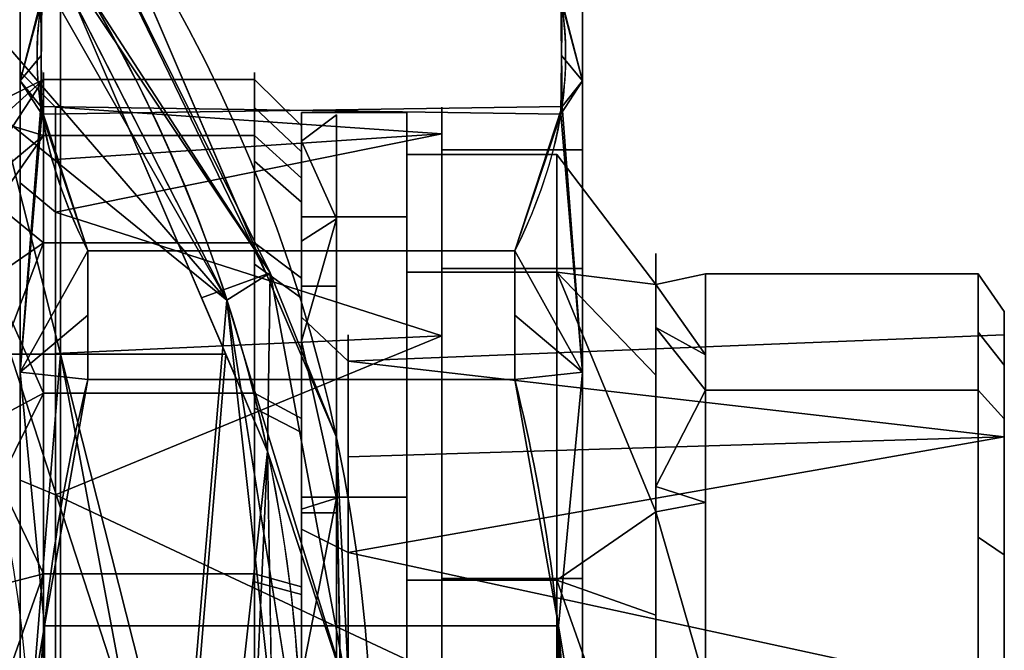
# Model space of a CAD drawing. Header units: millimetres. Extents: x -95 to 95, y -168 to 68.
# Tile 210 of 211: x 53 to 95, y 5 to 32. Entities that reach past the tile are written whole.
import ezdxf

# ---------------------------------------------------------------- set-up
doc = ezdxf.new("R2010")
doc.units = ezdxf.units.MM
for name, color, linetype, true_color in [('100', 7, 'Continuous', 0xffffff), ('102', 7, 'Continuous', 0xffffff), ('103', 7, 'Continuous', 0xffffff)]:
    doc.layers.add(name, color=color, linetype=linetype, true_color=true_color)

msp = doc.modelspace()

# ---------------------------------------------------------------- linework, layer by layer
at = {"layer": '100', "color": 163, "linetype": 'Continuous'}
msp.add_circle((48.946, 35.561, 97), 4.5, dxfattribs=at)
at = {"layer": '100', "color": 163, "linetype": 'Continuous', "extrusion": (0, 0, -1)}
msp.add_circle((-48.946, 35.561, -102), 4.5, dxfattribs=at)
at = {"layer": '100', "color": 163, "linetype": 'Continuous', "extrusion": (1, 0, 0)}
for centre, radius in [((0, 0, 54), 29.807), ((0, 0, 65), 27.807)]:
    msp.add_circle(centre, radius, dxfattribs=at)
at = {"layer": '100', "color": 163, "linetype": 'Continuous', "extrusion": (-1, 0, 0)}
msp.add_circle((0, 0, -63), 29.807, dxfattribs=at)
at = {"layer": '100', "color": 163, "linetype": 'Continuous', "extrusion": (0, 0, -1)}
for centre, radius, start, end in [((0, 0, -94), 68, 283.06797, 256.93203), ((0, 0, -81), 65, 283.06797, 256.93203), ((0, 0, -97), 51.024, 286.7388, 253.2612), ((0, 0, -80.215), 50.45, 286.0923, 253.9077)]:
    msp.add_arc(centre, radius, start, end, dxfattribs=at)
at = {"layer": '100', "color": 163, "linetype": 'Continuous'}
for centre, radius, start, end in [((0, 0, 84), 68, 283.06797, 256.93203), ((0, 0, 81), 53.418, 285.9698, 254.0302), ((0, 0, 97), 65, 0, 36)]:
    msp.add_arc(centre, radius, start, end, dxfattribs=at)
for points in [[(63.543, 21.118, 94), (56.137, 38.375, 94), (55.412, 37.879, 96.121)], [(55.412, 37.879, 81.879), (56.137, 38.375, 84), (63.543, 21.118, 84)], [(56.137, 38.375, 94), (61.654, 25.52, 94), (61.654, 25.52, 84), (56.137, 38.375, 84)], [(61.819, 20.086, 97), (52.586, 38.206, 97), (53.39, 34.857, 97)], [(63.668, 21.251, 96.121), (55.412, 37.879, 96.121), (53.424, 36.561, 97)], [(53.661, 36.682, 81), (55.412, 37.879, 81.879), (63.668, 21.251, 81.879)], [(55.412, 37.879, 96.121), (63.668, 21.251, 96.121), (63.543, 21.118, 94)], [(63.543, 21.118, 84), (63.668, 21.251, 81.879), (55.412, 37.879, 81.879)], [(53.424, 36.561, 97), (61.819, 20.086, 97), (63.668, 21.251, 96.121)], [(63.668, 21.251, 81.879), (60.74, 20.186, 81), (53.661, 36.682, 81)], [(50.675, 33.832, 81), (51.391, 35.561, 81), (54.723, 34.207, 81), (54.723, 17.781, 81)], [(51.591, 31.92, 97), (53.39, 34.857, 97), (52.955, 33.518, 102)], [(61.819, 20.086, 97), (53.39, 34.857, 97), (51.591, 31.92, 97)], [(61.772, 17.781, 81), (54.723, 17.781, 81), (54.723, 34.207, 81)], [(54.723, 17.781, 81), (49.263, 17.781, 81), (48.946, 33.116, 81), (50.675, 33.832, 81)], [(61.819, 20.086, 97), (51.591, 31.92, 97), (48.242, 31.116, 97)], [(48.242, 31.116, 97), (57.318, 3.182, 97), (60.5, 4.5, 97), (61.819, 20.086, 97)], [(48.242, 31.116, 97), (50.99, 1.861, 97), (56, 0, 97), (57.318, 3.182, 97)], [(51, 28.001, -2.042), (54, 29.504, 4.242), (54, 27.113, -12.382)], [(54, 29.504, 4.242), (51, 26.81, 3.796), (51, 24.966, 12.84)], [(51, 24.966, 12.84), (54, 22.527, 19.519), (54, 29.504, 4.242)], [(51, 28.001, -2.042), (51, 26.81, 3.796), (54, 29.504, 4.242)], [(63, 29.504, 4.242), (54, 29.504, 4.242), (54, 22.527, 19.519), (63, 22.527, 19.519)], [(63, 27.113, -12.382), (54, 27.113, -12.382), (54, 29.504, 4.242), (63, 29.504, 4.242)], [(63, 29.504, 4.242), (63, 26.015, 11.881), (65, 24.27, 11.084), (65, 27.524, 3.957)], [(65, 27.524, 3.957), (65, 26.409, -3.797), (63, 28.309, -4.07), (63, 29.504, 4.242)], [(63, 27.113, -12.382), (63, 28.309, -4.07), (65, 26.409, -3.797), (65, 25.294, -11.551)], [(54, 27.113, -12.382), (51, 24.641, -11.339), (51, 28.001, -2.042)], [(65, 15.034, -23.393), (65, 25.294, -11.551), (65, 27.524, 3.957), (65, 21.015, 18.21)], [(51, 22.839, -16.327), (54, 27.113, -12.382), (54, 16.115, -25.075)], [(51, 22.839, -16.327), (51, 24.641, -11.339), (54, 27.113, -12.382)], [(63, 16.115, -25.075), (54, 16.115, -25.075), (54, 27.113, -12.382), (63, 27.113, -12.382)], [(65, 25.294, -11.551), (65, 20.164, -17.472), (63, 21.614, -18.729), (63, 27.113, -12.382)], [(65, 21.015, 18.21), (65, 24.27, 11.084), (63, 26.015, 11.881), (63, 22.527, 19.519)], [(66.49, 14.252, 84), (61.654, 25.52, 84), (61.654, 25.52, 94), (66.49, 14.252, 94)], [(51, 24.966, 12.84), (51, 20.464, 17.684), (54, 22.527, 19.519)], [(54, 16.115, -25.075), (51, 14.52, -22.768), (51, 22.839, -16.327)], [(54, 22.527, 19.519), (51, 20.464, 17.684), (51, 14.625, 23.965)], [(51, 14.625, 23.965), (54, 8.398, 28.6), (54, 22.527, 19.519)], [(63, 22.527, 19.519), (54, 22.527, 19.519), (54, 8.398, 28.6), (63, 8.398, 28.6)], [(63, 22.527, 19.519), (63, 15.462, 24.06), (65, 14.425, 22.445), (65, 21.015, 18.21)], [(63, 16.115, -25.075), (63, 21.614, -18.729), (65, 20.164, -17.472), (65, 15.034, -23.393)], [(63.556, 13.623, 81), (60.74, 20.186, 81), (63.668, 21.251, 81.879)], [(67.054, 2.997, 96.121), (63.668, 21.251, 96.121), (61.819, 20.086, 97)], [(66.49, 14.252, 94), (63.543, 21.118, 94), (63.668, 21.251, 96.121)], [(63.668, 21.251, 81.879), (63.543, 21.118, 84), (66.49, 14.252, 84)], [(63.556, 13.623, 81), (63.668, 21.251, 81.879), (67.054, 2.997, 81.879)], [(66.49, 14.252, 94), (63.668, 21.251, 96.121), (67.054, 2.997, 96.121)], [(67.054, 2.997, 81.879), (63.668, 21.251, 81.879), (66.49, 14.252, 84)], [(65, 21.015, 18.21), (65, -15.034, -23.393), (65, 0, -27.807), (65, 15.034, -23.393)], [(65, -25.294, -11.551), (65, 21.015, 18.21), (65, 7.834, 26.681), (65, -7.834, 26.681)], [(65, 21.015, 18.21), (65, -25.294, -11.551), (65, -15.034, -23.393)], [(61.819, 20.086, 97), (60.5, 4.5, 97), (63.682, 3.182, 97)], [(61.819, 20.086, 97), (64.55, 2.842, 97), (67.054, 2.997, 96.121)], [(63.682, 3.182, 97), (65, 0, 97), (61.819, 20.086, 97)], [(53.395, 1.562, 81), (49.263, 17.781, 81), (54.723, 17.781, 81)], [(53.395, 1.562, 81), (54.723, 17.781, 81), (54.723, -17.781, 81)], [(54.723, -17.781, 81), (54.723, 17.781, 81), (58.054, 0, 81)], [(54.723, 17.781, 81), (61.772, 17.781, 81), (60.5, 2.446, 81), (58.771, 1.729, 81)], [(58.771, 1.729, 81), (58.054, 0, 81), (54.723, 17.781, 81)], [(62.229, 1.729, 81), (60.5, 2.446, 81), (61.772, 17.781, 81), (63.556, 13.623, 81)], [(51, 10.088, -26.2), (54, 16.115, -25.075), (54, 0, -29.807)], [(51, 10.088, -26.2), (51, 14.52, -22.768), (54, 16.115, -25.075)], [(63, 0, -29.807), (54, 0, -29.807), (54, 16.115, -25.075), (63, 16.115, -25.075)], [(65, 15.034, -23.393), (65, 7.517, -25.6), (63, 8.057, -27.441), (63, 16.115, -25.075)], [(65, 7.834, 26.681), (65, 14.425, 22.445), (63, 15.462, 24.06), (63, 8.398, 28.6)], [(51, 14.625, 23.965), (51, 7.627, 25.932), (54, 8.398, 28.6)], [(67.054, 2.997, 96.121), (66.68, 3.015, 94), (66.49, 14.252, 94)], [(66.49, 14.252, 84), (66.68, 3.015, 84), (67.054, 2.997, 81.879)], [(66.49, 14.252, 94), (66.731, -0.021, 94), (66.731, -0.021, 84), (66.49, 14.252, 84)], [(62.946, 0, 81), (62.229, 1.729, 81), (63.556, 13.623, 81)], [(63.556, 13.623, 81), (63.981, -11.465, 81), (62.946, 0, 81)], [(67.054, 2.997, 81.879), (63.738, 2.882, 81), (63.556, 13.623, 81)], [(51.187, 10.229, 81), (53.395, 1.562, 81), (50.427, 1.534, 80.215)], [(54, 0, -29.807), (51, 0, -28.074), (51, 10.088, -26.2)], [(54, -8.398, 28.6), (54, 8.398, 28.6), (51, 0.002, 28.075)], [(54, 8.398, 28.6), (51, 7.627, 25.932), (51, 0.002, 28.075)], [(63, 8.398, 28.6), (54, 8.398, 28.6), (54, -8.398, 28.6), (63, -8.398, 28.6)], [(63, 8.398, 28.6), (63, 0, 28.6), (65, 0, 26.681), (65, 7.834, 26.681)], [(63, 0, -29.807), (63, 8.057, -27.441), (65, 7.517, -25.6), (65, 0, -27.807)]]:
    msp.add_3dface(points, dxfattribs=at)
at = {"layer": '102', "color": 72, "linetype": 'Continuous', "extrusion": (1, 0, 0)}
for centre, radius in [((0, 0, 65), 28.1), ((0, 0, 69.5), 26.3), ((0, 0, 82.243), 21.2), ((0, 0, 95), 19.6), ((0, 0, 95), 18.6)]:
    msp.add_circle(centre, radius, dxfattribs=at)
at = {"layer": '102', "color": 72, "linetype": 'Continuous', "extrusion": (-1, 0, 0)}
for centre, radius in [((0, 0, -69.5), 28.1), ((0, 0, -75.9), 26.3), ((0, 0, -80.121), 22.079), ((0, 0, -93.88), 21.2), ((0, 0, -67), 18.6)]:
    msp.add_circle(centre, radius, dxfattribs=at)
at = {"layer": '102', "color": 72, "linetype": 'Continuous', "extrusion": (1, 5.78241e-16, 0)}
msp.add_circle((0, 0, 65), 20.6, dxfattribs=at)
at = {"layer": '102', "color": 72, "linetype": 'Continuous'}
for points in [[(65, 28.1), (65, 23.639, -15.192), (65, 19.358, -7.046)], [(65, 19.358, -7.046), (65, 19.358, 7.046), (65, 23.639, 15.192), (65, 28.1)], [(69.5, 23.639, -15.192), (65, 23.639, -15.192), (65, 28.1), (69.5, 28.1)], [(69.5, 28.1), (65, 28.1), (65, 23.639, 15.192), (69.5, 23.639, 15.192)], [(69.5, 23.639, -15.192), (69.5, 28.1), (69.5, 26.3), (69.5, 21.277, -15.459)], [(69.5, 28.1), (69.5, 23.639, 15.192), (69.5, 21.277, 15.459), (69.5, 26.3)], [(75.9, 21.277, -15.459), (69.5, 21.277, -15.459), (69.5, 26.3), (75.9, 26.3)], [(75.9, 26.3), (69.5, 26.3), (69.5, 21.277, 15.459), (75.9, 21.277, 15.459)], [(75.9, 26.3), (75.9, 21.277, 15.459), (80.121, 20.747, 7.551)], [(75.9, 26.3), (80.121, 20.747), (80.121, 20.747, -7.551)], [(80.121, 20.747, -7.551), (75.9, 21.277, -15.459), (75.9, 26.3)], [(80.121, 20.747, 7.551), (80.121, 20.747), (75.9, 26.3)], [(65, 19.358, 7.046), (65, 10.3, 17.84), (65, 11.673, 25.561), (65, 23.639, 15.192)], [(65, 10.3, -17.84), (65, 19.358, -7.046), (65, 23.639, -15.192), (65, 11.673, -25.561)], [(69.5, 11.673, -25.561), (65, 11.673, -25.561), (65, 23.639, -15.192), (69.5, 23.639, -15.192)], [(69.5, 23.639, 15.192), (65, 23.639, 15.192), (65, 11.673, 25.561), (69.5, 11.673, 25.561)], [(69.5, 23.639, 15.192), (69.5, 11.673, 25.561), (69.5, 8.127, 25.013), (69.5, 21.277, 15.459)], [(69.5, 21.277, -15.459), (69.5, 8.127, -25.013), (69.5, 11.673, -25.561), (69.5, 23.639, -15.192)], [(75.9, 8.127, -25.013), (69.5, 8.127, -25.013), (69.5, 21.277, -15.459), (75.9, 21.277, -15.459)], [(75.9, 21.277, 15.459), (69.5, 21.277, 15.459), (69.5, 8.127, 25.013), (75.9, 8.127, 25.013)], [(75.9, 21.277, 15.459), (75.9, 8.127, 25.013), (80.121, 11.039, 19.121)], [(75.9, 21.277, 15.459), (80.121, 16.883, 12.156), (80.121, 20.747, 7.551)], [(75.9, 21.277, -15.459), (80.121, 16.883, -12.156), (80.121, 11.039, -19.121)], [(80.121, 11.039, -19.121), (75.9, 8.127, -25.013), (75.9, 21.277, -15.459)], [(80.121, 20.747, -7.551), (80.121, 16.883, -12.156), (75.9, 21.277, -15.459)], [(80.121, 11.039, 19.121), (80.121, 16.883, 12.156), (75.9, 21.277, 15.459)], [(82.243, 21.2), (80.121, 20.747), (80.121, 20.747, 7.551)], [(80.121, 20.747, 7.551), (82.243, 17.75, 9.48), (82.243, 21.2)], [(82.243, 21.2), (82.243, 17.75, -9.48), (80.121, 20.747, -7.551)], [(80.121, 20.747, -7.551), (80.121, 20.747), (82.243, 21.2)], [(93.88, 16.24, -13.627), (82.243, 16.24, -13.627), (82.243, 21.2), (93.88, 21.2)], [(93.88, 21.2), (82.243, 21.2), (82.243, 16.24, 13.627), (93.88, 16.24, 13.627)], [(93.88, 21.2), (93.88, 18.72, 6.814), (95, 17.307, 6.299), (95, 19.6)], [(95, 19.6), (95, 17.307, -6.299), (93.88, 18.72, -6.814), (93.88, 21.2)], [(82.243, 17.75, -9.48), (80.121, 18.918, -9.731), (80.121, 20.747, -7.551)], [(80.121, 20.747, 7.551), (80.121, 18.918, 9.731), (82.243, 17.75, 9.48)], [(67, 9.3, -16.108), (67, 17.478, -6.362), (65, 19.358, -7.046), (65, 10.3, -17.84)], [(67, 17.478, -6.362), (67, 17.478, 6.362), (65, 19.358, 7.046), (65, 19.358, -7.046)], [(67, 17.478, 6.362), (67, 9.3, 16.108), (65, 10.3, 17.84), (65, 19.358, 7.046)], [(95, 15.014, -12.599), (95, 19.6), (95, 18.6), (95, 14.248, -11.956)], [(95, 14.248, 11.956), (95, 18.6), (95, 19.6), (95, 15.014, 12.599)], [(82.243, 16.24, 13.627), (80.121, 18.918, 9.731), (80.121, 12.128, 17.823)], [(80.121, 12.128, -17.823), (80.121, 18.918, -9.731), (82.243, 16.24, -13.627)], [(80.121, 18.918, -9.731), (82.243, 17.75, -9.48), (82.243, 16.24, -13.627)], [(82.243, 16.24, 13.627), (82.243, 17.75, 9.48), (80.121, 18.918, 9.731)], [(95, 14.248, -11.956), (95, 18.6), (67, 17.478, -6.362)], [(95, 18.6), (67, 17.478), (67, 17.478, -6.362)], [(95, 18.6), (95, 14.248, 11.956), (67, 17.478, 6.362)], [(67, 17.478, 6.362), (67, 17.478), (95, 18.6)], [(93.88, 16.24, -13.627), (93.88, 18.72, -6.814), (95, 17.307, -6.299), (95, 15.014, -12.599)], [(95, 15.014, 12.599), (95, 17.307, 6.299), (93.88, 18.72, 6.814), (93.88, 16.24, 13.627)], [(95, 14.248, 11.956), (67, 13.389, 11.235), (67, 17.478, 6.362)], [(67, 17.478, -6.362), (67, 13.389, -11.235), (95, 14.248, -11.956)], [(80.121, 12.128, 17.823), (82.243, 11.438, 16.4), (82.243, 16.24, 13.627)], [(82.243, 16.24, -13.627), (82.243, 11.438, -16.4), (80.121, 12.128, -17.823)], [(93.88, 3.681, -20.878), (82.243, 3.681, -20.878), (82.243, 16.24, -13.627), (93.88, 16.24, -13.627)], [(93.88, 16.24, 13.627), (82.243, 16.24, 13.627), (82.243, 3.681, 20.878), (93.88, 3.681, 20.878)], [(93.88, 16.24, 13.627), (93.88, 9.961, 17.253), (95, 9.209, 15.95), (95, 15.014, 12.599)], [(95, 15.014, -12.599), (95, 9.209, -15.95), (93.88, 9.961, -17.253), (93.88, 16.24, -13.627)], [(95, 15.014, 12.599), (95, 3.404, 19.302), (95, 3.23, 18.317), (95, 14.248, 11.956)], [(95, 14.248, -11.956), (95, 3.23, -18.317), (95, 3.404, -19.302), (95, 15.014, -12.599)], [(95, 3.23, -18.317), (95, 14.248, -11.956), (67, 9.3, -16.108)], [(95, 14.248, -11.956), (67, 13.389, -11.235), (67, 9.3, -16.108)], [(95, 14.248, 11.956), (95, 3.23, 18.317), (67, 9.3, 16.108)], [(67, 9.3, 16.108), (67, 13.389, 11.235), (95, 14.248, 11.956)], [(82.243, 11.438, 16.4), (80.121, 12.128, 17.823), (80.121, 11.039, 19.121)], [(80.121, 11.039, -19.121), (80.121, 12.128, -17.823), (82.243, 11.438, -16.4)], [(65, 11.673, -25.561), (65, -3.999, -27.814), (65, -3.577, -20.287), (65, 10.3, -17.84)], [(65, 10.3, 17.84), (65, -3.577, 20.287), (65, -3.999, 27.814), (65, 11.673, 25.561)], [(69.5, -3.999, -27.814), (65, -3.999, -27.814), (65, 11.673, -25.561), (69.5, 11.673, -25.561)], [(69.5, 11.673, 25.561), (65, 11.673, 25.561), (65, -3.999, 27.814), (69.5, -3.999, 27.814)], [(69.5, 11.673, 25.561), (69.5, -3.999, 27.814), (69.5, -8.127, 25.013), (69.5, 8.127, 25.013)], [(69.5, -3.999, -27.814), (69.5, 11.673, -25.561), (69.5, 8.127, -25.013), (69.5, -8.127, -25.013)], [(80.121, 11.039, -19.121), (82.243, 11.438, -16.4), (82.243, 3.681, -20.878)], [(82.243, 3.681, 20.878), (82.243, 11.438, 16.4), (80.121, 11.039, 19.121)], [(75.9, 8.127, 25.013), (80.121, 6.629, 19.898), (80.121, 11.039, 19.121)], [(80.121, 11.039, -19.121), (80.121, 6.629, -19.898), (75.9, 8.127, -25.013)], [(80.121, 11.039, 19.121), (80.121, 2.436, 20.638), (82.243, 3.681, 20.878)], [(82.243, 3.681, -20.878), (80.121, 2.436, -20.638), (80.121, 11.039, -19.121)], [(67, -3.23, -18.317), (67, 9.3, -16.108), (65, 10.3, -17.84), (65, -3.577, -20.287)], [(67, 9.3, 16.108), (67, -3.23, 18.317), (65, -3.577, 20.287), (65, 10.3, 17.84)], [(93.88, 3.681, -20.878), (93.88, 9.961, -17.253), (95, 9.209, -15.95), (95, 3.404, -19.302)], [(95, 3.404, 19.302), (95, 9.209, 15.95), (93.88, 9.961, 17.253), (93.88, 3.681, 20.878)], [(95, 3.23, 18.317), (67, 3.035, 17.213), (67, 9.3, 16.108)], [(67, 9.3, -16.108), (67, 3.035, -17.213), (95, 3.23, -18.317)], [(75.9, -8.127, -25.013), (69.5, -8.127, -25.013), (69.5, 8.127, -25.013), (75.9, 8.127, -25.013)], [(75.9, 8.127, 25.013), (69.5, 8.127, 25.013), (69.5, -8.127, 25.013), (75.9, -8.127, 25.013)], [(75.9, 8.127, 25.013), (75.9, -8.127, 25.013), (80.121, -3.834, 21.743)], [(75.9, 8.127, -25.013), (80.121, 6.629, -19.898), (80.121, -3.834, -21.743)], [(80.121, -3.834, -21.743), (75.9, -8.127, -25.013), (75.9, 8.127, -25.013)], [(80.121, -3.834, 21.743), (80.121, 6.629, 19.898), (75.9, 8.127, 25.013)]]:
    msp.add_3dface(points, dxfattribs=at)
at = {"layer": '103', "color": 72, "linetype": 'Continuous'}
for p, q in [((74.113, 22.184, -32.076), (55.887, 22.184, -32.076)), ((55.887, 22.184, 32.076), (74.113, 22.184, 32.076)), ((74.113, 16.686, 35.25), (55.887, 16.686, 35.25)), ((55.887, 16.686, -35.25), (74.113, 16.686, -35.25))]:
    msp.add_line(p, q, dxfattribs=at)
at = {"layer": '103', "color": 72, "linetype": 'Continuous', "extrusion": (-1, 0, 0)}
for centre, radius in [((0, 0, -53), 34), ((0, 0, -54.5), 28.328), ((0, 0, -66.5), 28), ((0, 0, -71), 26.5), ((0, 0, -77), 26.5)]:
    msp.add_circle(centre, radius, dxfattribs=at)
at = {"layer": '103', "color": 72, "linetype": 'Continuous', "extrusion": (1, 5.78241e-16, 0)}
for centre, radius in [((0, 0, 77), 34), ((0, 0, 71), 28.328), ((0, 0, 65), 28), ((0, 0, 65), 22), ((0, 0, 66.5), 22)]:
    msp.add_circle(centre, radius, dxfattribs=at)
at = {"layer": '103', "color": 72, "linetype": 'Continuous', "extrusion": (1, 0, 0)}
msp.add_circle((0, 0, 53), 29.828, dxfattribs=at)
for start, end in [(295.3317, 304.6683), (55.3317, 64.6683)]:
    msp.add_arc((0, 0, 55.887), 39, start, end, dxfattribs=at)
at = {"layer": '103', "color": 72, "linetype": 'Continuous', "extrusion": (-1, 0, 0)}
for start, end in [(115.3317, 124.6683), (235.3317, 244.6683)]:
    msp.add_arc((0, 0, -74.113), 39, start, end, dxfattribs=at)
at = {"layer": '103', "color": 72, "linetype": 'Continuous'}
for points in [[(55.887, 22.184, -32.076), (54.533, 24.925, -27.329), (53.727, 27.692, -22.537), (53.716, 33.302, -12.82), (54.53, 36.124, -7.931), (55.887, 38.871, -3.174)], [(55.887, 38.871, 3.174), (54.533, 36.13, 7.921), (53.727, 33.363, 12.713), (53.716, 27.753, 22.43), (54.53, 24.931, 27.319), (55.887, 22.184, 32.076)], [(74.113, 22.184, 32.076), (75.467, 24.925, 27.329), (76.273, 27.692, 22.537), (76.284, 33.302, 12.82), (75.47, 36.124, 7.931), (74.113, 38.871, 3.174)], [(74.113, 38.871, -3.174), (75.467, 36.13, -7.921), (76.273, 33.363, -12.713), (76.284, 27.753, -22.43), (75.47, 24.931, -27.319), (74.113, 22.184, -32.076)], [(55.887, -16.686, -35.25), (54.534, -11.21, -35.25), (53.722, -5.618, -35.25), (53.721, 5.6, -35.25), (54.546, 11.26, -35.25), (55.887, 16.686, -35.25)], [(55.887, 16.686, 35.25), (54.546, 11.26, 35.25), (53.721, 5.6, 35.25), (53.722, -5.618, 35.25), (54.534, -11.21, 35.25), (55.887, -16.686, 35.25)], [(74.113, -16.686, 35.25), (75.466, -11.21, 35.25), (76.278, -5.618, 35.25), (76.279, 5.6, 35.25), (75.454, 11.26, 35.25), (74.113, 16.686, 35.25)], [(74.113, 16.686, -35.25), (75.454, 11.26, -35.25), (76.279, 5.6, -35.25), (76.278, -5.618, -35.25), (75.466, -11.21, -35.25), (74.113, -16.686, -35.25)]]:
    msp.add_open_spline(points, degree=3, knots=[0, 0, 0, 0, 0.5, 0.5, 1, 1, 1, 1], dxfattribs=at)
for points in [[(53, 29.445, 17), (53, 34), (53, 29.828), (53, 25.093, 16.126)], [(53, 25.093, -16.126), (53, 29.828), (53, 34), (53, 29.445, -17)], [(53.927, 33.036, 13.28), (53, 34), (53, 29.445, 17)], [(53, 29.445, -17), (53, 34), (53.876, 32.7, -13.863)], [(76.073, 33.036, -13.28), (77, 34), (77, 29.445, -17)], [(77, 29.445, 17), (77, 34), (76.124, 32.7, 13.863)], [(77, 34), (77, 29.445, 17), (77, 21.439, 15.576), (77, 26.5)], [(77, 26.5), (77, 21.439, -15.576), (77, 29.445, -17), (77, 34)], [(53, 29.445, 17), (53.899, 30.527, 17.625), (53.927, 33.036, 13.28)], [(53.927, 33.036, 13.28), (53.876, 28.355, 21.387), (76.073, 28.019, 21.97), (76.124, 32.7, 13.863)], [(53.927, 28.019, -21.97), (53.876, 32.7, -13.863), (76.073, 33.036, -13.28), (76.124, 28.355, -21.387)], [(77, 29.445, -17), (76.101, 30.527, -17.625), (76.073, 33.036, -13.28)], [(53.876, 32.7, -13.863), (53.899, 30.527, -17.625), (53, 29.445, -17)], [(76.124, 32.7, 13.863), (76.101, 30.527, 17.625), (77, 29.445, 17)], [(53, 29.445, -17), (53.899, 30.527, -17.625), (53.927, 28.019, -21.97)], [(53.876, 28.355, 21.387), (53.899, 30.527, 17.625), (53, 29.445, 17)], [(77, 29.445, 17), (76.101, 30.527, 17.625), (76.073, 28.019, 21.97)], [(76.124, 28.355, -21.387), (76.101, 30.527, -17.625), (77, 29.445, -17)], [(54.5, 28.328), (54.5, 23.831, 15.315), (53, 25.093, 16.126), (53, 29.828)], [(54.5, 23.831, -15.315), (54.5, 28.328), (53, 29.828), (53, 25.093, -16.126)], [(53, 17, 29.445), (53, 29.445, 17), (53, 25.093, 16.126), (53, 12.391, 27.133)], [(53, 29.445, -17), (53, 17, -29.445), (53, 12.391, -27.133), (53, 25.093, -16.126)], [(53, 29.445, 17), (53, 17, 29.445), (53.876, 28.355, 21.387)], [(53.927, 28.019, -21.97), (53, 17, -29.445), (53, 29.445, -17)], [(76.073, 28.019, 21.97), (77, 17, 29.445), (77, 29.445, 17)], [(77, 29.445, -17), (77, 17, -29.445), (76.124, 28.355, -21.387)], [(77, 29.445, 17), (77, 17, 29.445), (77, 8.189, 25.203), (77, 21.439, 15.576)], [(77, 21.439, -15.576), (77, 8.189, -25.203), (77, 17, -29.445), (77, 29.445, -17)], [(55.887, 22.184, 32.076), (53.876, 28.355, 21.387), (53, 17, 29.445)], [(53.876, 28.355, 21.387), (55.887, 22.184, 32.076), (74.113, 22.184, 32.076), (76.073, 28.019, 21.97)], [(76.124, 28.355, -21.387), (74.113, 22.184, -32.076), (55.887, 22.184, -32.076), (53.927, 28.019, -21.97)], [(71, 27.181, -7.981), (71, 27.181, 7.981), (54.5, 28.328)], [(71, 27.181, 7.981), (54.5, 26.08, 7.658), (54.5, 28.328)], [(54.5, 28.328), (54.5, 26.08, -7.658), (71, 27.181, -7.981)], [(74.113, 22.184, -32.076), (76.124, 28.355, -21.387), (77, 17, -29.445)], [(53, 17, -29.445), (53.927, 28.019, -21.97), (55.887, 22.184, -32.076)], [(66.5, 28), (66.5, 23.555, -15.138), (65, 26.866, -7.889)], [(66.5, 23.555, 15.138), (66.5, 28), (65, 26.866, 7.889)], [(66.5, 28), (65, 26.866), (65, 26.866, 7.889)], [(65, 26.866, -7.889), (65, 26.866), (66.5, 28)], [(66.5, 28), (66.5, 23.555, 15.138), (66.5, 20.673, 7.524)], [(66.5, 20.673, 7.524), (66.5, 20.673, -7.524), (66.5, 23.555, -15.138), (66.5, 28)], [(77, 17, 29.445), (76.073, 28.019, 21.97), (74.113, 22.184, 32.076)], [(71, 27.181, 7.981), (71, 18.551, 21.409), (54.5, 23.831, 15.315)], [(71, 18.551, -21.409), (71, 27.181, -7.981), (54.5, 23.831, -15.315)], [(71, 27.181, -7.981), (54.5, 26.08, -7.658), (54.5, 23.831, -15.315)], [(54.5, 23.831, 15.315), (54.5, 26.08, 7.658), (71, 27.181, 7.981)], [(71, 27.181, -7.981), (71, 18.551, -21.409), (71, 21.439, -15.576)], [(71, 27.181, 7.981), (71, 26.5), (71, 21.439, 15.576)], [(71, 21.439, -15.576), (71, 26.5), (71, 27.181, -7.981)], [(71, 26.5), (71, 27.181, 7.981), (71, 27.181, -7.981)], [(71, 21.439, 15.576), (71, 18.551, 21.409), (71, 27.181, 7.981)], [(66.5, 23.555, -15.138), (65, 22.601, -14.525), (65, 26.866, -7.889)], [(65, 26.866, 7.889), (65, 22.601, 14.525), (66.5, 23.555, 15.138)], [(65, 26.866, 7.889), (65, 26.866, -7.889), (65, 20.673, -7.524), (65, 20.673, 7.524)], [(65, 26.866, -7.889), (65, 18.336, -21.161), (65, 11, -19.053), (65, 20.673, -7.524)], [(65, 20.673, 7.524), (65, 11, 19.053), (65, 18.336, 21.161), (65, 26.866, 7.889)], [(71, 21.439, -15.576), (77, 21.439, -15.576), (77, 26.5), (71, 26.5)], [(71, 26.5), (77, 26.5), (77, 21.439, 15.576), (71, 21.439, 15.576)], [(54.5, 23.831, 15.315), (54.5, 11.768, 25.768), (53, 12.391, 27.133), (53, 25.093, 16.126)], [(54.5, 11.768, -25.768), (54.5, 23.831, -15.315), (53, 25.093, -16.126), (53, 12.391, -27.133)], [(71, 18.551, 21.409), (54.5, 17.799, 20.542), (54.5, 23.831, 15.315)], [(54.5, 23.831, -15.315), (54.5, 17.799, -20.542), (71, 18.551, -21.409)], [(65, 18.336, -21.161), (66.5, 23.555, -15.138), (66.5, 11.632, -25.47)], [(66.5, 11.632, 25.47), (66.5, 23.555, 15.138), (65, 18.336, 21.161)], [(66.5, 23.555, 15.138), (65, 22.601, 14.525), (65, 18.336, 21.161)], [(65, 18.336, -21.161), (65, 22.601, -14.525), (66.5, 23.555, -15.138)], [(66.5, 11.632, -25.47), (66.5, 23.555, -15.138), (66.5, 20.673, -7.524), (66.5, 11, -19.053)], [(66.5, 23.555, 15.138), (66.5, 11.632, 25.47), (66.5, 11, 19.053), (66.5, 20.673, 7.524)], [(53, 17, 29.445), (55.887, 19.435, 33.663), (55.887, 22.184, 32.076)], [(55.887, 22.184, -32.076), (55.887, 19.435, -33.663), (53, 17, -29.445)], [(55.887, 22.184, -32.076), (74.113, 22.184, -32.076), (74.113, 16.686, -35.25), (55.887, 16.686, -35.25)], [(55.887, 16.686, 35.25), (74.113, 16.686, 35.25), (74.113, 22.184, 32.076), (55.887, 22.184, 32.076)], [(77, 17, -29.445), (74.113, 19.435, -33.663), (74.113, 22.184, -32.076)], [(74.113, 22.184, 32.076), (74.113, 19.435, 33.663), (77, 17, 29.445)], [(71, 8.189, -25.203), (77, 8.189, -25.203), (77, 21.439, -15.576), (71, 21.439, -15.576)], [(71, 21.439, 15.576), (77, 21.439, 15.576), (77, 8.189, 25.203), (71, 8.189, 25.203)], [(71, 18.551, 21.409), (71, 21.439, 15.576), (71, 8.189, 25.203)], [(71, 8.189, -25.203), (71, 21.439, -15.576), (71, 18.551, -21.409)], [(66.5, 20.673, -7.524), (65, 20.673, -7.524), (65, 11, -19.053), (66.5, 11, -19.053)], [(66.5, 20.673, 7.524), (65, 20.673, 7.524), (65, 20.673, -7.524), (66.5, 20.673, -7.524)], [(66.5, 11, 19.053), (65, 11, 19.053), (65, 20.673, 7.524), (66.5, 20.673, 7.524)], [(53, 17, -29.445), (55.887, 19.435, -33.663), (55.887, 16.686, -35.25)], [(55.887, 16.686, 35.25), (55.887, 19.435, 33.663), (53, 17, 29.445)], [(77, 17, 29.445), (74.113, 19.435, 33.663), (74.113, 16.686, 35.25)], [(74.113, 16.686, -35.25), (74.113, 19.435, -33.663), (77, 17, -29.445)], [(71, 18.551, 21.409), (71, 4.031, 28.04), (54.5, 11.768, 25.768)], [(71, 4.031, -28.04), (71, 18.551, -21.409), (54.5, 11.768, -25.768)], [(71, 18.551, -21.409), (54.5, 17.799, -20.542), (54.5, 11.768, -25.768)], [(54.5, 11.768, 25.768), (54.5, 17.799, 20.542), (71, 18.551, 21.409)], [(71, 18.551, -21.409), (71, 4.031, -28.04), (71, 8.189, -25.203)], [(71, 8.189, 25.203), (71, 4.031, 28.04), (71, 18.551, 21.409)], [(66.5, 11.632, -25.47), (65, 11.16, -24.438), (65, 18.336, -21.161)], [(65, 18.336, 21.161), (65, 11.16, 24.438), (66.5, 11.632, 25.47)], [(65, -3.82, -21.666), (65, 11, -19.053), (65, 18.336, -21.161), (65, 3.985, -27.715)], [(65, 3.985, 27.715), (65, 18.336, 21.161), (65, 11, 19.053), (65, -3.82, 21.666)], [(53, 17, -29.445), (53, 0, -34), (53, -4.245, -29.524), (53, 12.391, -27.133)], [(53, 12.391, 27.133), (53, -4.245, 29.524), (53, 0, 34), (53, 17, 29.445)], [(53, 17, 29.445), (54.032, 6.18, 35.25), (55.887, 16.686, 35.25)], [(54.032, 6.18, 35.25), (53, 17, 29.445), (53, 0, 34)], [(53, 0, -34), (53, 17, -29.445), (54.032, 6.18, -35.25)], [(55.887, 16.686, -35.25), (54.032, 6.18, -35.25), (53, 17, -29.445)], [(77, 17, -29.445), (75.968, 6.18, -35.25), (74.113, 16.686, -35.25)], [(74.113, 16.686, 35.25), (75.968, 6.18, 35.25), (77, 17, 29.445)], [(75.968, 6.18, -35.25), (77, 17, -29.445), (77, 0, -34)], [(77, 0, 34), (77, 17, 29.445), (75.968, 6.18, 35.25)], [(77, 8.189, 25.203), (77, 17, 29.445), (77, 0, 34)], [(77, 0, -34), (77, 17, -29.445), (77, 8.189, -25.203), (77, -8.189, -25.203)], [(75.968, 6.18, 35.25), (74.113, 16.686, 35.25), (55.887, 16.686, 35.25), (54.032, 6.18, 35.25)], [(54.032, 6.18, -35.25), (55.887, 16.686, -35.25), (74.113, 16.686, -35.25), (75.968, 6.18, -35.25)], [(54.5, 11.768, 25.768), (54.5, -4.031, 28.04), (53, -4.245, 29.524), (53, 12.391, 27.133)], [(54.5, -4.031, -28.04), (54.5, 11.768, -25.768), (53, 12.391, -27.133), (53, -4.245, -29.524)], [(71, 4.031, 28.04), (54.5, 3.868, 26.904), (54.5, 11.768, 25.768)], [(54.5, 11.768, -25.768), (54.5, 3.868, -26.904), (71, 4.031, -28.04)], [(66.5, 11.632, -25.47), (66.5, -3.985, -27.715), (65, 3.985, -27.715)], [(66.5, -3.985, 27.715), (66.5, 11.632, 25.47), (65, 3.985, 27.715)], [(66.5, 11.632, 25.47), (65, 11.16, 24.438), (65, 3.985, 27.715)], [(65, 3.985, -27.715), (65, 11.16, -24.438), (66.5, 11.632, -25.47)], [(66.5, -3.82, 21.666), (66.5, 11, 19.053), (66.5, 11.632, 25.47), (66.5, -3.985, 27.715)], [(66.5, 11, -19.053), (66.5, -3.82, -21.666), (66.5, -3.985, -27.715), (66.5, 11.632, -25.47)], [(66.5, 11, -19.053), (65, 11, -19.053), (65, -3.82, -21.666), (66.5, -3.82, -21.666)], [(66.5, -3.82, 21.666), (65, -3.82, 21.666), (65, 11, 19.053), (66.5, 11, 19.053)], [(71, -8.189, -25.203), (77, -8.189, -25.203), (77, 8.189, -25.203), (71, 8.189, -25.203)], [(71, 8.189, 25.203), (77, 8.189, 25.203), (77, -8.189, 25.203), (71, -8.189, 25.203)], [(71, 4.031, -28.04), (71, -11.768, -25.768), (71, -8.189, -25.203), (71, 8.189, -25.203)], [(71, -11.768, 25.768), (71, 4.031, 28.04), (71, 8.189, 25.203), (71, -8.189, 25.203)], [(77, 0, 34), (77, -17, 29.445), (77, -8.189, 25.203), (77, 8.189, 25.203)], [(53, 0, 34), (54.003, 0, 35.25), (54.032, 6.18, 35.25)], [(54.032, 6.18, -35.25), (53.86, 0, -35.25), (53, 0, -34)], [(53.784, -2.757, -35.25), (54.032, 6.18, -35.25), (75.968, 6.18, -35.25), (76.024, -5.59, -35.25)], [(76.216, -2.757, 35.25), (75.968, 6.18, 35.25), (54.032, 6.18, 35.25), (53.976, -5.59, 35.25)], [(77, 0, -34), (75.997, 0, -35.25), (75.968, 6.18, -35.25)], [(75.968, 6.18, 35.25), (76.14, 0, 35.25), (77, 0, 34)]]:
    msp.add_3dface(points, dxfattribs=at)

doc.saveas('drawing.dxf')
